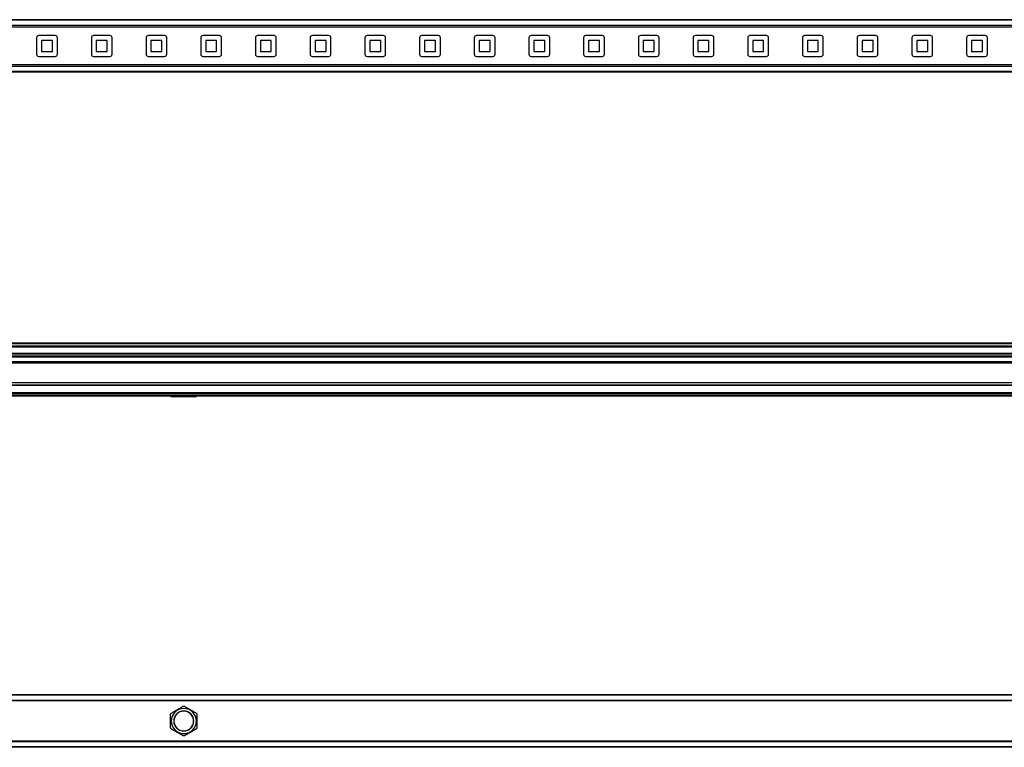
# Model space of a CAD drawing. Header units: millimetres. Extents: x -741 to 2998, y 394 to 730.
# Tile 8 of 18: x 134 to 584, y 396 to 729. Entities that reach past the tile are written whole.
import ezdxf

# ---------------------------------------------------------------- set-up
doc = ezdxf.new("R2010")
doc.units = ezdxf.units.MM

# ---------------------------------------------------------------- blocks, each defined once
blk = doc.blocks.new('Drawing View1')
at = {"color": 7, "linetype": 'Continuous', "lineweight": 25}
for p, q in [((-2, 15.5), (-1498, 15.5)), ((-2, 15.21), (-1498, 15.21)), ((-2, 12.9), (-1498, 12.9)), ((-2, 12.05), (-1498, 12.05)), ((-817.25, 7.25), (-817.25, -0.25)), ((-808.75, 8.25), (-816.25, 8.25)), ((-815, 6), (-815, 1)), ((-810, 6), (-815, 6)), ((-810, 1), (-810, 6)), ((-807.75, -0.25), (-807.75, 7.25)), ((-792.25, 7.25), (-792.25, -0.25)), ((-783.75, 8.25), (-791.25, 8.25)), ((-790, 6), (-790, 1)), ((-785, 6), (-790, 6)), ((-785, 1), (-785, 6)), ((-782.75, -0.25), (-782.75, 7.25)), ((-767.25, 7.25), (-767.25, -0.25)), ((-758.75, 8.25), (-766.25, 8.25)), ((-765, 6), (-765, 1)), ((-760, 6), (-765, 6)), ((-760, 1), (-760, 6)), ((-757.75, -0.25), (-757.75, 7.25)), ((-742.25, 7.25), (-742.25, -0.25)), ((-733.75, 8.25), (-741.25, 8.25)), ((-740, 6), (-740, 1)), ((-735, 6), (-740, 6)), ((-735, 1), (-735, 6)), ((-732.75, -0.25), (-732.75, 7.25)), ((-717.25, 7.25), (-717.25, -0.25)), ((-708.75, 8.25), (-716.25, 8.25)), ((-715, 6), (-715, 1)), ((-710, 6), (-715, 6)), ((-710, 1), (-710, 6)), ((-707.75, -0.25), (-707.75, 7.25)), ((-692.25, 7.25), (-692.25, -0.25)), ((-683.75, 8.25), (-691.25, 8.25)), ((-690, 6), (-690, 1)), ((-685, 6), (-690, 6)), ((-685, 1), (-685, 6)), ((-682.75, -0.25), (-682.75, 7.25)), ((-667.25, 7.25), (-667.25, -0.25)), ((-658.75, 8.25), (-666.25, 8.25)), ((-665, 6), (-665, 1)), ((-660, 6), (-665, 6)), ((-660, 1), (-660, 6)), ((-657.75, -0.25), (-657.75, 7.25)), ((-642.25, 7.25), (-642.25, -0.25)), ((-633.75, 8.25), (-641.25, 8.25)), ((-640, 6), (-640, 1)), ((-635, 6), (-640, 6)), ((-635, 1), (-635, 6)), ((-632.75, -0.25), (-632.75, 7.25)), ((-617.25, 7.25), (-617.25, -0.25)), ((-608.75, 8.25), (-616.25, 8.25)), ((-615, 6), (-615, 1)), ((-610, 6), (-615, 6)), ((-610, 1), (-610, 6)), ((-607.75, -0.25), (-607.75, 7.25)), ((-592.25, 7.25), (-592.25, -0.25)), ((-583.75, 8.25), (-591.25, 8.25)), ((-590, 6), (-590, 1)), ((-585, 6), (-590, 6)), ((-585, 1), (-585, 6)), ((-582.75, -0.25), (-582.75, 7.25)), ((-567.25, 7.25), (-567.25, -0.25)), ((-558.75, 8.25), (-566.25, 8.25)), ((-565, 6), (-565, 1)), ((-560, 6), (-565, 6)), ((-560, 1), (-560, 6)), ((-557.75, -0.25), (-557.75, 7.25)), ((-542.25, 7.25), (-542.25, -0.25)), ((-533.75, 8.25), (-541.25, 8.25)), ((-540, 6), (-540, 1)), ((-535, 6), (-540, 6)), ((-535, 1), (-535, 6)), ((-532.75, -0.25), (-532.75, 7.25)), ((-517.25, 7.25), (-517.25, -0.25)), ((-508.75, 8.25), (-516.25, 8.25)), ((-515, 6), (-515, 1)), ((-510, 6), (-515, 6)), ((-510, 1), (-510, 6)), ((-507.75, -0.25), (-507.75, 7.25)), ((-492.25, 7.25), (-492.25, -0.25)), ((-483.75, 8.25), (-491.25, 8.25)), ((-490, 6), (-490, 1)), ((-485, 6), (-490, 6)), ((-485, 1), (-485, 6)), ((-482.75, -0.25), (-482.75, 7.25)), ((-467.25, 7.25), (-467.25, -0.25)), ((-458.75, 8.25), (-466.25, 8.25)), ((-465, 6), (-465, 1)), ((-460, 6), (-465, 6)), ((-460, 1), (-460, 6)), ((-457.75, -0.25), (-457.75, 7.25)), ((-442.25, 7.25), (-442.25, -0.25)), ((-433.75, 8.25), (-441.25, 8.25)), ((-440, 6), (-440, 1)), ((-435, 6), (-440, 6)), ((-435, 1), (-435, 6)), ((-432.75, -0.25), (-432.75, 7.25)), ((-417.25, 7.25), (-417.25, -0.25)), ((-408.75, 8.25), (-416.25, 8.25)), ((-415, 6), (-415, 1)), ((-410, 6), (-415, 6)), ((-410, 1), (-410, 6)), ((-407.75, -0.25), (-407.75, 7.25)), ((-392.25, 7.25), (-392.25, -0.25)), ((-383.75, 8.25), (-391.25, 8.25)), ((-390, 6), (-390, 1)), ((-385, 6), (-390, 6)), ((-385, 1), (-385, 6)), ((-382.75, -0.25), (-382.75, 7.25)), ((-815, 1), (-810, 1)), ((-790, 1), (-785, 1)), ((-765, 1), (-760, 1)), ((-740, 1), (-735, 1)), ((-715, 1), (-710, 1)), ((-690, 1), (-685, 1)), ((-665, 1), (-660, 1)), ((-640, 1), (-635, 1)), ((-615, 1), (-610, 1)), ((-590, 1), (-585, 1)), ((-565, 1), (-560, 1)), ((-540, 1), (-535, 1)), ((-515, 1), (-510, 1)), ((-490, 1), (-485, 1)), ((-465, 1), (-460, 1)), ((-440, 1), (-435, 1)), ((-415, 1), (-410, 1)), ((-390, 1), (-385, 1)), ((-816.25, -1.25), (-808.75, -1.25)), ((-791.25, -1.25), (-783.75, -1.25)), ((-766.25, -1.25), (-758.75, -1.25)), ((-741.25, -1.25), (-733.75, -1.25)), ((-716.25, -1.25), (-708.75, -1.25)), ((-691.25, -1.25), (-683.75, -1.25)), ((-666.25, -1.25), (-658.75, -1.25)), ((-641.25, -1.25), (-633.75, -1.25)), ((-616.25, -1.25), (-608.75, -1.25)), ((-591.25, -1.25), (-583.75, -1.25)), ((-566.25, -1.25), (-558.75, -1.25)), ((-541.25, -1.25), (-533.75, -1.25)), ((-516.25, -1.25), (-508.75, -1.25)), ((-491.25, -1.25), (-483.75, -1.25)), ((-466.25, -1.25), (-458.75, -1.25)), ((-441.25, -1.25), (-433.75, -1.25)), ((-416.25, -1.25), (-408.75, -1.25)), ((-391.25, -1.25), (-383.75, -1.25)), ((-2, -5.06), (-1498, -5.06)), ((-2, -5.9), (-1498, -5.9)), ((-2, -8.21), (-1498, -8.21)), ((-2, -8.5), (-1498, -8.5))]:
    blk.add_line(p, q, dxfattribs=at)
for centre, start, end in [((-816.25, 7.25), 90, 180), ((-808.75, 7.25), 0, 90), ((-791.25, 7.25), 90, 180), ((-783.75, 7.25), 0, 90), ((-766.25, 7.25), 90, 180), ((-758.75, 7.25), 0, 90), ((-741.25, 7.25), 90, 180), ((-733.75, 7.25), 0, 90), ((-716.25, 7.25), 90, 180), ((-708.75, 7.25), 0, 90), ((-691.25, 7.25), 90, 180), ((-683.75, 7.25), 0, 90), ((-666.25, 7.25), 90, 180), ((-658.75, 7.25), 0, 90), ((-641.25, 7.25), 90, 180), ((-633.75, 7.25), 0, 90), ((-616.25, 7.25), 90, 180), ((-608.75, 7.25), 0, 90), ((-591.25, 7.25), 90, 180), ((-583.75, 7.25), 0, 90), ((-566.25, 7.25), 90, 180), ((-558.75, 7.25), 0, 90), ((-541.25, 7.25), 90, 180), ((-533.75, 7.25), 0, 90), ((-516.25, 7.25), 90, 180), ((-508.75, 7.25), 0, 90), ((-491.25, 7.25), 90, 180), ((-483.75, 7.25), 0, 90), ((-466.25, 7.25), 90, 180), ((-458.75, 7.25), 0, 90), ((-441.25, 7.25), 90, 180), ((-433.75, 7.25), 0, 90), ((-416.25, 7.25), 90, 180), ((-408.75, 7.25), 0, 90), ((-391.25, 7.25), 90, 180), ((-383.75, 7.25), 0, 90), ((-816.25, -0.25), 180, 270), ((-808.75, -0.25), 270, 0), ((-791.25, -0.25), 180, 270), ((-783.75, -0.25), 270, 0), ((-766.25, -0.25), 180, 270), ((-758.75, -0.25), 270, 0), ((-741.25, -0.25), 180, 270), ((-733.75, -0.25), 270, 0), ((-716.25, -0.25), 180, 270), ((-708.75, -0.25), 270, 0), ((-691.25, -0.25), 180, 270), ((-683.75, -0.25), 270, 0), ((-666.25, -0.25), 180, 270), ((-658.75, -0.25), 270, 0), ((-641.25, -0.25), 180, 270), ((-633.75, -0.25), 270, 0), ((-616.25, -0.25), 180, 270), ((-608.75, -0.25), 270, 0), ((-591.25, -0.25), 180, 270), ((-583.75, -0.25), 270, 0), ((-566.25, -0.25), 180, 270), ((-558.75, -0.25), 270, 0), ((-541.25, -0.25), 180, 270), ((-533.75, -0.25), 270, 0), ((-516.25, -0.25), 180, 270), ((-508.75, -0.25), 270, 0), ((-491.25, -0.25), 180, 270), ((-483.75, -0.25), 270, 0), ((-466.25, -0.25), 180, 270), ((-458.75, -0.25), 270, 0), ((-441.25, -0.25), 180, 270), ((-433.75, -0.25), 270, 0), ((-416.25, -0.25), 180, 270), ((-408.75, -0.25), 270, 0), ((-391.25, -0.25), 180, 270), ((-383.75, -0.25), 270, 0)]:
    blk.add_arc(centre, 1, start, end, dxfattribs=at)
blk = doc.blocks.new('Drawing View2')
at = {"color": 7, "linetype": 'Continuous', "lineweight": 25}
for p, q in [((1388, 32.48), (-108, 32.48)), ((1388, 32.29), (-108, 32.29)), ((1388, 31.21), (-108, 31.21)), ((1388, 30.76), (-108, 30.76)), ((1388, 27.81), (-108, 27.81)), ((1388, 27.56), (-108, 27.56)), ((1388, 26.66), (-108, 26.66)), ((1388, 26.41), (-108, 26.41)), ((1388, 26.32), (-108, 26.32)), ((1388, 26.08), (-108, 26.08)), ((1388, 23.95), (-108, 23.95)), ((1388, 23.7), (-108, 23.7)), ((1388, 23.61), (-108, 23.61)), ((1388, 23.36), (-108, 23.36)), ((1388, 14.4), (-108, 14.4)), ((1388, 13.4), (-108, 13.4)), ((1388, 13.2), (-108, 13.2)), ((1280, 9.79), (0, 9.79)), ((1280, 9.59), (0, 9.59)), ((1280, 9.39), (0, 9.39)), ((1280, 8.59), (0, 8.59)), ((1280, 8.39), (0, 8.39)), ((634.26, 8.1), (645.74, 8.1))]:
    blk.add_line(p, q, dxfattribs=at)
for centre, start, end in [((636.63, 11.83), 233.5201, 237.5967), ((643.37, 11.83), 302.4033, 306.4799)]:
    blk.add_arc(centre, 4.43, start, end, dxfattribs=at)
blk = doc.blocks.new('Drawing View3')
at = {"color": 7, "linetype": 'Continuous', "lineweight": 25}
for p, q in [((1280, 15.5), (0, 15.5)), ((1280, 15.3), (0, 15.3)), ((1280, 12.95), (0, 12.95)), ((1280, 12.75), (0, 12.75)), ((634, 3.5), (634.26, 3.5)), ((646, 3.5), (645.74, 3.5)), ((1280, -5.75), (0, -5.75)), ((1280, -5.95), (0, -5.95)), ((1280, -8.3), (0, -8.3)), ((1280, -8.5), (0, -8.5))]:
    blk.add_line(p, q, dxfattribs=at)
for radius, start, end in [(5.74, 0, 180), (4.6, 90, 270), (4.5, 90, 270), (4.6, 270, 90), (4.5, 270, 90), (5.74, 180, 0)]:
    blk.add_arc((640, 3.5), radius, start, end, dxfattribs=at)
for points, knots in [([(634.26, 7.11), (634.75, 7.4), (635.73, 7.96), (637.23, 8.83), (638.59, 9.62), (639.36, 10.06), (639.74, 10.28)], [0, 0, 0, 0, 0.2794349, 0.5587706, 0.7789976, 1, 1, 1, 1]), ([(639.74, 10.28), (639.84, 10.28), (640.01, 10.28), (640.18, 10.28), (640.26, 10.28)], [0, 0, 0, 0, 0.559988, 1, 1, 1, 1]), ([(640.26, 10.28), (640.75, 9.99), (641.74, 9.42), (643.24, 8.56), (644.6, 7.77), (645.36, 7.33), (645.74, 7.11)], [0, 0, 0, 0, 0.281823, 0.561978, 0.78084, 1, 1, 1, 1]), ([(634, 6.66), (634.05, 6.75), (634.14, 6.9), (634.22, 7.05), (634.26, 7.11)], [0, 0, 0, 0, 0.55998, 1, 1, 1, 1]), ([(634, 3.5), (634, 4.12), (634, 5.22), (634, 6.22), (634, 6.66)], [0, 0, 0, 0, 0.559405, 1, 1, 1, 1]), ([(645.74, 7.11), (645.79, 7.03), (645.88, 6.88), (645.96, 6.73), (646, 6.66)], [0, 0, 0, 0, 0.559996, 1, 1, 1, 1]), ([(646, 6.66), (646, 6.1), (646, 5.08), (646, 3.98), (646, 3.5)], [0, 0, 0, 0, 0.560089, 1, 1, 1, 1]), ([(634, 0.34), (634, 0.9), (634, 1.92), (634, 3.02), (634, 3.5)], [0, 0, 0, 0, 0.560089, 1, 1, 1, 1]), ([(634.26, -0.11), (634.21, -0.03), (634.12, 0.12), (634.04, 0.27), (634, 0.34)], [0, 0, 0, 0, 0.559996, 1, 1, 1, 1]), ([(646, 0.34), (645.95, 0.25), (645.86, 0.1), (645.78, -0.05), (645.74, -0.11)], [0, 0, 0, 0, 0.55998, 1, 1, 1, 1]), ([(646, 3.5), (646, 2.88), (646, 1.78), (646, 0.78), (646, 0.34)], [0, 0, 0, 0, 0.559405, 1, 1, 1, 1]), ([(639.74, -3.28), (639.25, -2.99), (638.26, -2.42), (636.76, -1.56), (635.4, -0.77), (634.64, -0.33), (634.26, -0.11)], [0, 0, 0, 0, 0.281823, 0.561978, 0.78084, 1, 1, 1, 1]), ([(640.26, -3.28), (640.16, -3.28), (639.99, -3.28), (639.82, -3.28), (639.74, -3.28)], [0, 0, 0, 0, 0.559988, 1, 1, 1, 1]), ([(645.74, -0.11), (645.25, -0.4), (644.27, -0.96), (642.77, -1.83), (641.41, -2.62), (640.64, -3.06), (640.26, -3.28)], [0, 0, 0, 0, 0.279435, 0.558771, 0.778998, 1, 1, 1, 1])]:
    blk.add_open_spline(points, degree=3, knots=knots, dxfattribs=at)

msp = doc.modelspace()

# ---------------------------------------------------------------- block references
at = {"color": 7, "linetype": 'Continuous', "lineweight": 25}
for name, p in [('Drawing View1', (958.72, 713.1)), ('Drawing View2', (-431.28, 548.25)), ('Drawing View3', (-431.28, 404.62))]:
    msp.add_blockref(name, p, dxfattribs=at)

doc.saveas('drawing.dxf')
